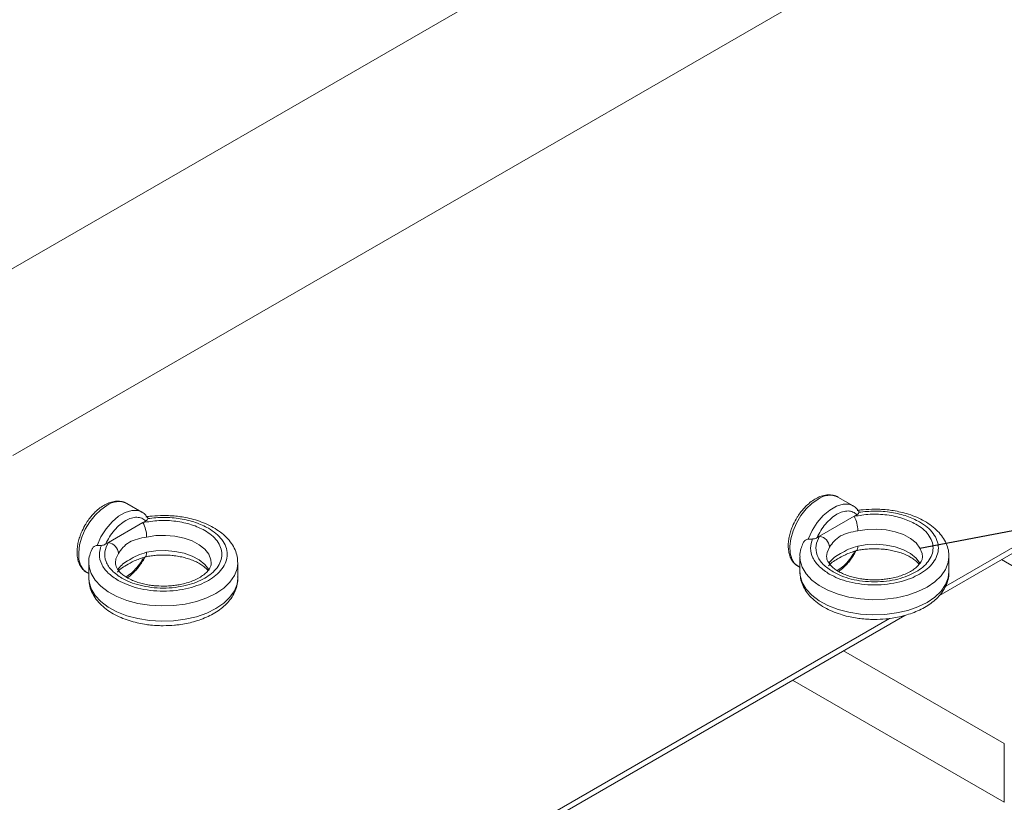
# Model space of a CAD drawing. Header units: inches. Extents: x 61 to 8431, y -6094 to -4411.
# Tile 12 of 15: x 3256 to 3389, y -5860 to -5754. Entities that reach past the tile are written whole.
import ezdxf

# ---------------------------------------------------------------- set-up
doc = ezdxf.new("R2010")
doc.units = ezdxf.units.IN
doc.header["$MEASUREMENT"] = 0
doc.layers.add('尺寸线', color=7, linetype='Continuous')

# ---------------------------------------------------------------- blocks, each defined once
blk = doc.blocks.new('QWEQ')
at = {"color": 7, "linetype": 'Continuous', "lineweight": 15}
for p, q in [((1507.71, -4368.32), (1362.62, -4452.06)), ((1373.58, -4471.06), (1518.68, -4387.31)), ((1487.27, -4477.86), (1485.23, -4476.68)), ((1391.05, -4478.71), (1389.01, -4477.53)), ((1390.98, -4478.67), (1391.05, -4478.71)), ((1487.2, -4477.82), (1487.27, -4477.86)), ((1518.68, -4477.82), (1499.81, -4488.71)), ((1391.19, -4480.13), (1391.56, -4479.91)), ((1482.75, -4481.97), (1487.41, -4479.27)), ((1487.41, -4479.27), (1487.78, -4479.06)), ((1386.52, -4482.82), (1391.19, -4480.13)), ((1482.38, -4482.18), (1482.75, -4481.97)), ((1498.95, -4489.98), (1513.52, -4481.57)), ((1386.15, -4483.03), (1386.52, -4482.82)), ((1487.53, -4484.24), (1487.69, -4483.92)), ((1391.31, -4485.1), (1391.47, -4484.78)), ((1480.09, -4484.74), (1480.09, -4486.79)), ((1500.25, -4486.79), (1500.25, -4484.74)), ((1507.36, -4485.13), (1529.12, -4497.68)), ((1383.87, -4485.59), (1383.87, -4487.65)), ((1404.03, -4487.65), (1404.03, -4485.59)), ((1479.83, -4486.03), (1480.09, -4486.18)), ((1383.61, -4486.89), (1383.87, -4487.03)), ((1383.87, -4487.65), (1383.87, -4487.76)), ((1480.09, -4486.79), (1480.09, -4486.91)), ((1368.42, -4565.31), (1494.27, -4492.68)), ((1492.22, -4493.09), (1373.58, -4561.56)), ((1507.73, -4510.02), (1485.98, -4497.47)), ((1507.73, -4517.96), (1479.1, -4501.44)), ((1507.73, -4510.02), (1507.73, -4517.96))]:
    blk.add_line(p, q, dxfattribs=at)
at = {"color": 8, "linetype": 'Continuous', "lineweight": 15}
for p, q in [((1387.85, -4486.54), (1387.87, -4486.34)), ((1484.08, -4485.68), (1484.1, -4485.49))]:
    blk.add_line(p, q, dxfattribs=at)
at = {"color": 8, "linetype": 'Continuous', "lineweight": 15, "flags": 128}
for points in [[(1482.53, -4476.95), (1481.71, -4477.52), (1480.93, -4478.28), (1480.22, -4479.18), (1479.62, -4480.18), (1479.16, -4481.24), (1478.85, -4482.3), (1478.72, -4483.32), (1478.76, -4484.24), (1478.99, -4485.04), (1479.37, -4485.66), (1479.83, -4486.03)], [(1386.31, -4477.8), (1385.49, -4478.38), (1384.71, -4479.13), (1384, -4480.03), (1383.4, -4481.03), (1382.94, -4482.09), (1382.63, -4483.15), (1382.5, -4484.17), (1382.54, -4485.1), (1382.76, -4485.89), (1383.15, -4486.51), (1383.61, -4486.89)], [(1384.99, -4483.22), (1385.51, -4482.06), (1386.2, -4480.98), (1387.01, -4480.03), (1387.89, -4479.27), (1388.8, -4478.74), (1389.68, -4478.48), (1390.49, -4478.5), (1390.98, -4478.67)], [(1481.21, -4482.37), (1481.74, -4481.21), (1482.42, -4480.12), (1483.23, -4479.17), (1484.11, -4478.42), (1485.02, -4477.89), (1485.91, -4477.63), (1486.72, -4477.65), (1487.2, -4477.82)], [(1487.91, -4481.23), (1489.17, -4481.04), (1490.47, -4481), (1491.75, -4481.11), (1492.98, -4481.36), (1494.08, -4481.75), (1495.04, -4482.27), (1495.79, -4482.88), (1496.32, -4483.56), (1496.6, -4484.29), (1496.65, -4484.76)], [(1391.69, -4482.08), (1392.95, -4481.89), (1394.24, -4481.85), (1395.53, -4481.96), (1396.75, -4482.22), (1397.86, -4482.61), (1398.81, -4483.12), (1399.57, -4483.73), (1400.1, -4484.41), (1400.38, -4485.15), (1400.43, -4485.62)], [(1400.14, -4486.55), (1400.1, -4486.47), (1399.57, -4485.79), (1398.81, -4485.18), (1397.86, -4484.67), (1396.75, -4484.27), (1395.53, -4484.02), (1394.24, -4483.91), (1392.95, -4483.95), (1391.69, -4484.14)], [(1483.69, -4484.7), (1483.77, -4484.16), (1484.1, -4483.43)], [(1487.91, -4483.29), (1487.9, -4483.5), (1487.87, -4483.68), (1487.83, -4483.81), (1487.77, -4483.89), (1487.72, -4483.92)], [(1496.37, -4485.7), (1496.32, -4485.62), (1495.79, -4484.93), (1495.04, -4484.32), (1494.08, -4483.81), (1492.98, -4483.42), (1491.75, -4483.17), (1490.47, -4483.06), (1489.17, -4483.1), (1487.91, -4483.29)], [(1387.47, -4485.55), (1387.54, -4485.01), (1387.87, -4484.29)], [(1391.69, -4484.14), (1391.68, -4484.35), (1391.65, -4484.53), (1391.61, -4484.66), (1391.54, -4484.74), (1391.49, -4484.77)], [(1500.25, -4484.74), (1500.16, -4485.53), (1499.8, -4486.45), (1499.2, -4487.32), (1498.35, -4488.13), (1497.3, -4488.85), (1496.05, -4489.46), (1494.66, -4489.95), (1493.14, -4490.29), (1491.55, -4490.5), (1489.92, -4490.55), (1488.29, -4490.45), (1486.72, -4490.2), (1485.24, -4489.81), (1483.88, -4489.28), (1482.69, -4488.64), (1481.7, -4487.89), (1480.93, -4487.06), (1480.4, -4486.17), (1480.13, -4485.24), (1480.09, -4484.77)], [(1404.03, -4485.59), (1403.93, -4486.38), (1403.58, -4487.3), (1402.97, -4488.18), (1402.13, -4488.98), (1401.07, -4489.7), (1399.83, -4490.31), (1398.43, -4490.8), (1396.92, -4491.15), (1395.32, -4491.35), (1393.69, -4491.4), (1392.07, -4491.3), (1390.5, -4491.05), (1389.01, -4490.66), (1387.66, -4490.13), (1386.47, -4489.49), (1385.48, -4488.74), (1384.71, -4487.91), (1384.18, -4487.02), (1383.9, -4486.09), (1383.87, -4485.62)], [(1383.87, -4487.76), (1383.9, -4488.15), (1384.18, -4489.08), (1384.71, -4489.97), (1385.48, -4490.8), (1386.47, -4491.55), (1387.66, -4492.19), (1389.01, -4492.72), (1390.5, -4493.11), (1392.07, -4493.36), (1393.69, -4493.46), (1395.32, -4493.41), (1396.92, -4493.2), (1398.43, -4492.86), (1399.83, -4492.37), (1401.07, -4491.76), (1402.13, -4491.04), (1402.97, -4490.23), (1403.58, -4489.36), (1403.93, -4488.44), (1404.03, -4487.65)], [(1480.09, -4486.91), (1480.13, -4487.3), (1480.4, -4488.23), (1480.93, -4489.12), (1481.7, -4489.95), (1482.69, -4490.7), (1483.88, -4491.34), (1485.24, -4491.87), (1486.72, -4492.26), (1488.29, -4492.51), (1489.92, -4492.61), (1491.55, -4492.56), (1493.14, -4492.35), (1494.66, -4492), (1496.05, -4491.52), (1497.3, -4490.91), (1498.35, -4490.19), (1499.2, -4489.38), (1499.8, -4488.51), (1500.16, -4487.59), (1500.25, -4486.79)]]:
    blk.add_lwpolyline(points, dxfattribs=at)
at = {"color": 7, "linetype": 'Continuous', "lineweight": 15}
for centre, radius, start, end in [((1387.89, -4479.95), 2.67, 65.1289, 126.1729), ((1484.11, -4479.1), 2.67, 65.1291, 126.1727), ((1483.77, -4481.25), 4.15, 0.3028, 28.47), ((1387.54, -4482.1), 4.15, 0.3026, 28.4703), ((1482.45, -4483.59), 1.65, 5.5815, 79.7187), ((1386.23, -4484.45), 1.65, 5.5817, 79.7186)]:
    blk.add_arc(centre, radius, start, end, dxfattribs=at)
for points, knots in [([(1389.05, -4477.56), (1389.05, -4477.56), (1388.85, -4477.4), (1388.38, -4477.26), (1387.67, -4477.19), (1386.93, -4477.31), (1386.23, -4477.59), (1385.53, -4478.01), (1384.92, -4478.5), (1384.41, -4479.02), (1383.96, -4479.55), (1383.62, -4480.05), (1383.41, -4480.38), (1383.35, -4480.5)], [0, 0, 0, 0, 0.003086, 0.124016, 0.240279, 0.357633, 0.472056, 0.579944, 0.695288, 0.781538, 0.857425, 0.951911, 1, 1, 1, 1]), ([(1485.27, -4476.71), (1485.27, -4476.7), (1485.08, -4476.55), (1484.6, -4476.41), (1483.89, -4476.33), (1483.16, -4476.46), (1482.45, -4476.74), (1481.76, -4477.15), (1481.15, -4477.65), (1480.63, -4478.17), (1480.19, -4478.7), (1479.84, -4479.19), (1479.64, -4479.53), (1479.57, -4479.65)], [0, 0, 0, 0, 0.003087, 0.124016, 0.240279, 0.357633, 0.472056, 0.579944, 0.695288, 0.781538, 0.857425, 0.951911, 1, 1, 1, 1]), ([(1482.38, -4482.18), (1482.54, -4481.85), (1482.87, -4481.19), (1483.54, -4480.29), (1484.29, -4479.53), (1485.08, -4478.97), (1485.87, -4478.62), (1486.61, -4478.51), (1487.28, -4478.64), (1487.62, -4478.92), (1487.78, -4479.06)], [0, 0, 0, 0, 0.123199, 0.25, 0.376802, 0.5, 0.623198, 0.75, 0.876801, 1, 1, 1, 1]), ([(1488.02, -4478.58), (1487.95, -4478.48), (1487.76, -4478.19), (1487.46, -4477.93), (1487.22, -4477.84), (1487.18, -4477.82)], [0, 0, 0, 0, 0.30846, 0.889313, 1, 1, 1, 1]), ([(1490.17, -4478.31), (1489.66, -4478.32), (1488.95, -4478.34), (1488.16, -4478.43), (1487.89, -4478.47), (1487.82, -4478.49)], [0, 0, 0, 0, 0.641971, 0.903482, 1, 1, 1, 1]), ([(1488.03, -4478.56), (1488.03, -4478.56), (1488.07, -4478.59), (1488.07, -4478.65), (1488.06, -4478.72), (1488.06, -4478.72)], [0, 0, 0, 0, 0.0196273, 0.8924402, 1, 1, 1, 1]), ([(1488.06, -4478.72), (1488.78, -4478.65), (1490.25, -4478.5), (1492.49, -4478.7), (1494.6, -4479.19), (1495.72, -4479.76), (1496.28, -4480.03)], [0, 0, 0, 0, 0.245795, 0.5, 0.754203, 1, 1, 1, 1]), ([(1500.24, -4484.74), (1500.23, -4484.45), (1500.2, -4483.84), (1499.9, -4482.94), (1499.41, -4482.06), (1498.74, -4481.26), (1497.92, -4480.54), (1496.96, -4479.91), (1495.91, -4479.4), (1494.83, -4478.99), (1493.76, -4478.7), (1492.78, -4478.51), (1491.83, -4478.38), (1490.98, -4478.32), (1490.4, -4478.31), (1490.17, -4478.31)], [0, 0, 0, 0, 0.078236, 0.163392, 0.25054, 0.339498, 0.429005, 0.51767, 0.60429, 0.687779, 0.764774, 0.832298, 0.888009, 0.954271, 1, 1, 1, 1]), ([(1386.15, -4483.03), (1386.32, -4482.71), (1386.65, -4482.04), (1387.32, -4481.14), (1388.07, -4480.38), (1388.86, -4479.82), (1389.64, -4479.47), (1390.39, -4479.37), (1391.06, -4479.49), (1391.39, -4479.77), (1391.56, -4479.91)], [0, 0, 0, 0, 0.123198, 0.25, 0.376801, 0.5, 0.623198, 0.75, 0.876802, 1, 1, 1, 1]), ([(1391.79, -4479.43), (1391.73, -4479.33), (1391.54, -4479.05), (1391.24, -4478.78), (1391, -4478.69), (1390.96, -4478.68)], [0, 0, 0, 0, 0.308458, 0.889308, 1, 1, 1, 1]), ([(1399.55, -4481.18), (1398.98, -4480.9), (1397.83, -4480.34), (1395.66, -4479.89), (1393.36, -4479.77), (1391.9, -4480.01), (1391.19, -4480.13)], [0, 0, 0, 0, 0.244844, 0.5, 0.755156, 1, 1, 1, 1]), ([(1391.56, -4479.91), (1391.64, -4479.86), (1391.78, -4479.76), (1391.82, -4479.63), (1391.84, -4479.58)], [0, 0, 0, 0, 0.554406, 1, 1, 1, 1]), ([(1393.95, -4479.16), (1393.44, -4479.18), (1392.72, -4479.2), (1391.94, -4479.28), (1391.67, -4479.33), (1391.59, -4479.34)], [0, 0, 0, 0, 0.641967, 0.903481, 1, 1, 1, 1]), ([(1391.81, -4479.42), (1391.81, -4479.42), (1391.85, -4479.44), (1391.85, -4479.51), (1391.84, -4479.57), (1391.84, -4479.58)], [0, 0, 0, 0, 0.0196233, 0.8924455, 1, 1, 1, 1]), ([(1391.84, -4479.58), (1392.56, -4479.5), (1394.03, -4479.35), (1396.27, -4479.56), (1398.37, -4480.05), (1399.5, -4480.61), (1400.06, -4480.89)], [0, 0, 0, 0, 0.245795, 0.5, 0.754203, 1, 1, 1, 1]), ([(1404.02, -4485.59), (1404, -4485.3), (1403.98, -4484.69), (1403.68, -4483.79), (1403.19, -4482.92), (1402.52, -4482.11), (1401.69, -4481.39), (1400.74, -4480.77), (1399.69, -4480.25), (1398.6, -4479.85), (1397.53, -4479.55), (1396.56, -4479.36), (1395.61, -4479.24), (1394.75, -4479.17), (1394.18, -4479.16), (1393.95, -4479.16)], [0, 0, 0, 0, 0.078236, 0.163392, 0.25054, 0.339498, 0.429005, 0.51767, 0.60429, 0.687778, 0.764774, 0.832298, 0.888009, 0.954271, 1, 1, 1, 1]), ([(1479.57, -4479.65), (1479.39, -4479.97), (1479.15, -4480.44), (1478.88, -4481.14), (1478.69, -4481.74), (1478.55, -4482.44), (1478.49, -4483.14), (1478.52, -4483.83), (1478.65, -4484.49), (1478.9, -4485.1), (1479.28, -4485.62), (1479.63, -4485.95), (1479.87, -4486.04), (1479.91, -4486.06)], [0, 0, 0, 0, 0.133693, 0.18782, 0.27667, 0.367308, 0.463184, 0.56197, 0.663136, 0.766271, 0.871775, 0.981859, 1, 1, 1, 1]), ([(1495.77, -4480.33), (1495.21, -4480.05), (1494.05, -4479.49), (1491.88, -4479.04), (1489.58, -4478.92), (1488.12, -4479.16), (1487.41, -4479.27)], [0, 0, 0, 0, 0.244844, 0.5, 0.755156, 1, 1, 1, 1]), ([(1487.78, -4479.06), (1487.86, -4479.01), (1488.01, -4478.91), (1488.05, -4478.78), (1488.06, -4478.72)], [0, 0, 0, 0, 0.5544, 1, 1, 1, 1]), ([(1383.35, -4480.5), (1383.17, -4480.83), (1382.92, -4481.29), (1382.66, -4481.99), (1382.47, -4482.59), (1382.33, -4483.29), (1382.27, -4483.99), (1382.3, -4484.69), (1382.43, -4485.34), (1382.68, -4485.95), (1383.06, -4486.47), (1383.41, -4486.81), (1383.65, -4486.9), (1383.68, -4486.91)], [0, 0, 0, 0, 0.133693, 0.18782, 0.27667, 0.367308, 0.463183, 0.56197, 0.663136, 0.76627, 0.871775, 0.981859, 1, 1, 1, 1]), ([(1400.06, -4480.89), (1400.41, -4481.11), (1401.14, -4481.58), (1401.93, -4482.43), (1402.47, -4483.39), (1402.65, -4484.41), (1402.46, -4485.43), (1401.94, -4486.39), (1401.13, -4487.24), (1400.09, -4487.96), (1398.85, -4488.56), (1397.38, -4489.02), (1395.72, -4489.33), (1393.95, -4489.43), (1392.18, -4489.33), (1390.52, -4489.02), (1389.04, -4488.56), (1388.23, -4488.14), (1387.84, -4487.94)], [0, 0, 0, 0, 0.0582581, 0.1200054, 0.18432, 0.2499996, 0.3156792, 0.3799942, 0.4417419, 0.5, 0.558258, 0.6200058, 0.6843208, 0.7500004, 0.81568, 0.8799946, 0.9417419, 1, 1, 1, 1]), ([(1388.35, -4487.64), (1388.71, -4487.83), (1389.45, -4488.21), (1390.8, -4488.64), (1392.32, -4488.92), (1393.95, -4489.02), (1395.57, -4488.92), (1397.09, -4488.64), (1398.44, -4488.21), (1399.58, -4487.66), (1400.53, -4487), (1401.27, -4486.23), (1401.76, -4485.35), (1401.92, -4484.41), (1401.76, -4483.47), (1401.27, -4482.6), (1400.54, -4481.81), (1399.87, -4481.39), (1399.55, -4481.18)], [0, 0, 0, 0, 0.058258, 0.120005, 0.18432, 0.25, 0.31568, 0.379994, 0.441742, 0.5, 0.558258, 0.620006, 0.68432, 0.75, 0.81568, 0.879995, 0.941742, 1, 1, 1, 1]), ([(1496.28, -4480.03), (1496.63, -4480.26), (1497.36, -4480.73), (1498.16, -4481.58), (1498.69, -4482.54), (1498.87, -4483.56), (1498.69, -4484.58), (1498.16, -4485.54), (1497.35, -4486.39), (1496.31, -4487.1), (1495.07, -4487.7), (1493.6, -4488.17), (1491.94, -4488.48), (1490.17, -4488.58), (1488.4, -4488.48), (1486.74, -4488.17), (1485.26, -4487.71), (1484.45, -4487.29), (1484.06, -4487.09)], [0, 0, 0, 0, 0.0582581, 0.1200053, 0.18432, 0.2499996, 0.3156791, 0.3799943, 0.4417421, 0.5000001, 0.5582582, 0.6200057, 0.6843207, 0.7500005, 0.81568, 0.8799946, 0.941742, 1, 1, 1, 1]), ([(1484.1, -4483.43), (1484.28, -4483.16), (1484.66, -4482.62), (1485.56, -4481.88), (1486.64, -4481.48), (1487.49, -4481.31), (1487.91, -4481.23)], [0, 0, 0, 0, 0.250228, 0.500164, 0.749502, 1, 1, 1, 1]), ([(1484.57, -4486.79), (1484.93, -4486.98), (1485.67, -4487.36), (1487.03, -4487.79), (1488.55, -4488.07), (1490.17, -4488.16), (1491.79, -4488.07), (1493.32, -4487.79), (1494.66, -4487.36), (1495.8, -4486.81), (1496.75, -4486.15), (1497.49, -4485.38), (1497.98, -4484.5), (1498.15, -4483.56), (1497.98, -4482.62), (1497.49, -4481.74), (1496.76, -4480.96), (1496.09, -4480.53), (1495.77, -4480.33)], [0, 0, 0, 0, 0.058258, 0.120006, 0.18432, 0.25, 0.31568, 0.379994, 0.441742, 0.5, 0.558258, 0.620006, 0.68432, 0.75, 0.81568, 0.879995, 0.941742, 1, 1, 1, 1]), ([(1387.87, -4484.29), (1388.06, -4484.01), (1388.44, -4483.47), (1389.33, -4482.73), (1390.41, -4482.33), (1391.26, -4482.16), (1391.69, -4482.08)], [0, 0, 0, 0, 0.250228, 0.500164, 0.749501, 1, 1, 1, 1]), ([(1480.48, -4482.93), (1480.55, -4482.81), (1480.68, -4482.58), (1480.96, -4482.41), (1481.14, -4482.38), (1481.21, -4482.37)], [0, 0, 0, 0, 0.388015, 0.773195, 1, 1, 1, 1]), ([(1481.79, -4482.34), (1481.7, -4482.35), (1481.51, -4482.35), (1481.32, -4482.36), (1481.23, -4482.37), (1481.21, -4482.37)], [0, 0, 0, 0, 0.456692, 0.912865, 1, 1, 1, 1]), ([(1484.06, -4487.09), (1483.58, -4486.77), (1482.61, -4486.11), (1481.76, -4484.9), (1481.41, -4483.61), (1481.66, -4482.76), (1481.79, -4482.34)], [0, 0, 0, 0, 0.2457967, 0.5, 0.7542049, 1, 1, 1, 1]), ([(1481.79, -4482.34), (1481.89, -4482.33), (1482.08, -4482.31), (1482.27, -4482.24), (1482.36, -4482.19), (1482.38, -4482.18)], [0, 0, 0, 0, 0.439857, 0.87771, 1, 1, 1, 1]), ([(1482.75, -4481.97), (1482.54, -4482.38), (1482.13, -4483.22), (1482.33, -4484.55), (1483.11, -4485.8), (1484.09, -4486.47), (1484.57, -4486.79)], [0, 0, 0, 0, 0.2448442, 0.5000003, 0.7551566, 1, 1, 1, 1]), ([(1384.26, -4483.78), (1384.17, -4484.03), (1383.95, -4484.58), (1383.84, -4485.21), (1383.88, -4485.58), (1383.88, -4485.63)], [0, 0, 0, 0, 0.419472, 0.916172, 1, 1, 1, 1]), ([(1384.26, -4483.78), (1384.32, -4483.66), (1384.45, -4483.43), (1384.73, -4483.26), (1384.92, -4483.23), (1384.99, -4483.22)], [0, 0, 0, 0, 0.3880144, 0.7731947, 1, 1, 1, 1]), ([(1385.57, -4483.2), (1385.47, -4483.2), (1385.28, -4483.21), (1385.09, -4483.22), (1385, -4483.22), (1384.99, -4483.22)], [0, 0, 0, 0, 0.4566926, 0.9128661, 1, 1, 1, 1]), ([(1387.84, -4487.94), (1387.36, -4487.62), (1386.38, -4486.97), (1385.53, -4485.75), (1385.18, -4484.46), (1385.44, -4483.61), (1385.57, -4483.2)], [0, 0, 0, 0, 0.2457967, 0.5, 0.7542049, 1, 1, 1, 1]), ([(1385.57, -4483.2), (1385.66, -4483.19), (1385.86, -4483.17), (1386.04, -4483.09), (1386.13, -4483.04), (1386.15, -4483.03)], [0, 0, 0, 0, 0.439854, 0.877703, 1, 1, 1, 1]), ([(1386.52, -4482.82), (1386.32, -4483.23), (1385.91, -4484.07), (1386.11, -4485.4), (1386.89, -4486.65), (1387.87, -4487.32), (1388.35, -4487.64)], [0, 0, 0, 0, 0.244844, 0.5, 0.755156, 1, 1, 1, 1]), ([(1480.49, -4482.93), (1480.39, -4483.18), (1480.18, -4483.73), (1480.06, -4484.36), (1480.1, -4484.72), (1480.11, -4484.78)], [0, 0, 0, 0, 0.419473, 0.916171, 1, 1, 1, 1]), ([(1483.97, -4485.96), (1484.1, -4485.82), (1484.33, -4485.55), (1485.2, -4485.01), (1486.28, -4484.39), (1487.2, -4484.08), (1487.71, -4483.92)], [0, 0, 0, 0, 0.253826, 0.462206, 0.703239, 1, 1, 1, 1]), ([(1487.91, -4483.29), (1487.49, -4483.42), (1486.64, -4483.69), (1485.56, -4484.33), (1484.66, -4484.83), (1484.28, -4485.27), (1484.1, -4485.49)], [0, 0, 0, 0, 0.250498, 0.499836, 0.749772, 1, 1, 1, 1]), ([(1487.72, -4483.92), (1487.77, -4483.91), (1488.02, -4483.84), (1488.53, -4483.77), (1489.3, -4483.68), (1490.27, -4483.65), (1491.16, -4483.69), (1491.99, -4483.79), (1492.67, -4483.92), (1493.43, -4484.11), (1494.16, -4484.36), (1494.82, -4484.67), (1495.4, -4485.01), (1495.89, -4485.38), (1496.11, -4485.63), (1496.22, -4485.75)], [0, 0, 0, 0, 0.016087, 0.080995, 0.152093, 0.241737, 0.359804, 0.407821, 0.486574, 0.566887, 0.651347, 0.737497, 0.824471, 0.911949, 1, 1, 1, 1]), ([(1387.74, -4486.82), (1387.87, -4486.67), (1388.11, -4486.4), (1388.98, -4485.86), (1390.06, -4485.24), (1390.98, -4484.94), (1391.49, -4484.77)], [0, 0, 0, 0, 0.253826, 0.462206, 0.70324, 1, 1, 1, 1]), ([(1391.69, -4484.14), (1391.26, -4484.27), (1390.41, -4484.54), (1389.33, -4485.18), (1388.44, -4485.69), (1388.06, -4486.12), (1387.87, -4486.34)], [0, 0, 0, 0, 0.250499, 0.499836, 0.749772, 1, 1, 1, 1]), ([(1389.1, -4487.58), (1389.1, -4487.58), (1389.34, -4487.44), (1389.73, -4487.09), (1390.25, -4486.57), (1390.69, -4486.04), (1391.04, -4485.55), (1391.24, -4485.21), (1391.31, -4485.1)], [0, 0, 0, 0, 0.002205, 0.27619, 0.481069, 0.661329, 0.885771, 1, 1, 1, 1]), ([(1391.49, -4484.77), (1391.54, -4484.76), (1391.8, -4484.7), (1392.31, -4484.62), (1393.08, -4484.53), (1394.05, -4484.5), (1394.93, -4484.54), (1395.76, -4484.65), (1396.45, -4484.77), (1397.21, -4484.96), (1397.93, -4485.22), (1398.6, -4485.52), (1399.18, -4485.87), (1399.66, -4486.24), (1399.88, -4486.48), (1399.99, -4486.61)], [0, 0, 0, 0, 0.016086, 0.080995, 0.152093, 0.241737, 0.359804, 0.40782, 0.486574, 0.566886, 0.651347, 0.737497, 0.824471, 0.911949, 1, 1, 1, 1]), ([(1490.17, -4487.87), (1489.76, -4487.85), (1489.18, -4487.84), (1488.35, -4487.74), (1487.67, -4487.61), (1486.91, -4487.42), (1486.18, -4487.16), (1485.52, -4486.86), (1484.93, -4486.51), (1484.46, -4486.14), (1484.1, -4485.76), (1483.85, -4485.39), (1483.71, -4485.04), (1483.7, -4484.83), (1483.7, -4484.72)], [0, 0, 0, 0, 0.112306, 0.15798, 0.232891, 0.309283, 0.389624, 0.471571, 0.554299, 0.637511, 0.72174, 0.808458, 0.901722, 1, 1, 1, 1]), ([(1485.32, -4486.73), (1485.32, -4486.73), (1485.56, -4486.58), (1485.95, -4486.23), (1486.47, -4485.72), (1486.91, -4485.19), (1487.26, -4484.7), (1487.47, -4484.36), (1487.53, -4484.24)], [0, 0, 0, 0, 0.002203, 0.276191, 0.48107, 0.661329, 0.885771, 1, 1, 1, 1]), ([(1496.64, -4484.75), (1496.65, -4484.76), (1496.66, -4484.91), (1496.59, -4485.17), (1496.37, -4485.6), (1496.02, -4486.02), (1495.52, -4486.44), (1494.88, -4486.83), (1494.14, -4487.17), (1493.33, -4487.45), (1492.55, -4487.64), (1491.81, -4487.76), (1491.04, -4487.85), (1490.48, -4487.86), (1490.17, -4487.87)], [0, 0, 0, 0, 0.012396, 0.133884, 0.232562, 0.328091, 0.422562, 0.516178, 0.608771, 0.697857, 0.78324, 0.845591, 0.913888, 1, 1, 1, 1]), ([(1393.95, -4488.72), (1393.54, -4488.71), (1392.96, -4488.69), (1392.13, -4488.59), (1391.45, -4488.47), (1390.69, -4488.27), (1389.96, -4488.02), (1389.29, -4487.71), (1388.71, -4487.37), (1388.24, -4487), (1387.87, -4486.62), (1387.63, -4486.24), (1387.48, -4485.89), (1387.48, -4485.68), (1387.47, -4485.57)], [0, 0, 0, 0, 0.1123061, 0.15798, 0.2328908, 0.3092829, 0.3896242, 0.4715707, 0.5542992, 0.6375112, 0.7217396, 0.8084579, 0.9017219, 1, 1, 1, 1]), ([(1400.42, -4485.6), (1400.42, -4485.62), (1400.44, -4485.77), (1400.36, -4486.03), (1400.15, -4486.45), (1399.8, -4486.87), (1399.3, -4487.29), (1398.66, -4487.68), (1397.92, -4488.02), (1397.11, -4488.3), (1396.33, -4488.49), (1395.59, -4488.61), (1394.82, -4488.7), (1394.26, -4488.71), (1393.95, -4488.72)], [0, 0, 0, 0, 0.012396, 0.133884, 0.232562, 0.328091, 0.422562, 0.516178, 0.608771, 0.697857, 0.78324, 0.845591, 0.913888, 1, 1, 1, 1]), ([(1490.17, -4493.22), (1490.68, -4493.21), (1491.4, -4493.19), (1492.44, -4493.07), (1493.31, -4492.92), (1494.3, -4492.69), (1495.3, -4492.37), (1496.26, -4491.97), (1497.18, -4491.48), (1498.01, -4490.91), (1498.75, -4490.26), (1499.36, -4489.53), (1499.84, -4488.72), (1500.15, -4487.84), (1500.28, -4487.13), (1500.23, -4486.72), (1500.22, -4486.63)], [0, 0, 0, 0, 0.0979914, 0.1379093, 0.2037498, 0.2714812, 0.3435536, 0.4181352, 0.4945984, 0.572494, 0.6514422, 0.7311113, 0.8113303, 0.8923749, 0.9753619, 1, 1, 1, 1]), ([(1383.89, -4487.79), (1383.9, -4488.03), (1383.93, -4488.59), (1384.22, -4489.44), (1384.7, -4490.32), (1385.37, -4491.12), (1386.2, -4491.84), (1387.15, -4492.47), (1388.2, -4492.98), (1389.29, -4493.39), (1390.36, -4493.68), (1391.34, -4493.87), (1392.29, -4494), (1393.14, -4494.06), (1393.71, -4494.07), (1393.95, -4494.07)], [0, 0, 0, 0, 0.065714, 0.152026, 0.240357, 0.330524, 0.421247, 0.511117, 0.598914, 0.683537, 0.761578, 0.830021, 0.886488, 0.95365, 1, 1, 1, 1]), ([(1393.95, -4494.07), (1394.46, -4494.06), (1395.17, -4494.04), (1396.21, -4493.92), (1397.08, -4493.78), (1398.08, -4493.54), (1399.07, -4493.22), (1400.04, -4492.82), (1400.95, -4492.34), (1401.79, -4491.77), (1402.52, -4491.11), (1403.14, -4490.38), (1403.62, -4489.57), (1403.92, -4488.69), (1404.06, -4487.98), (1404.01, -4487.58), (1404, -4487.48)], [0, 0, 0, 0, 0.097992, 0.13791, 0.20375, 0.271481, 0.343554, 0.418135, 0.494599, 0.572494, 0.651442, 0.731111, 0.81133, 0.892375, 0.975362, 1, 1, 1, 1]), ([(1480.11, -4486.94), (1480.13, -4487.18), (1480.15, -4487.74), (1480.44, -4488.59), (1480.92, -4489.47), (1481.6, -4490.27), (1482.42, -4490.99), (1483.38, -4491.61), (1484.42, -4492.13), (1485.51, -4492.53), (1486.58, -4492.83), (1487.56, -4493.02), (1488.51, -4493.14), (1489.36, -4493.21), (1489.94, -4493.22), (1490.17, -4493.22)], [0, 0, 0, 0, 0.065714, 0.152026, 0.240357, 0.330524, 0.421247, 0.511117, 0.598914, 0.683537, 0.761578, 0.830021, 0.886488, 0.95365, 1, 1, 1, 1])]:
    blk.add_open_spline(points, degree=3, knots=knots, dxfattribs=at)
at = {"color": 8, "linetype": 'Continuous', "lineweight": 15}
for points, knots in [([(1487.5, -4483.99), (1487.42, -4484.14), (1487.17, -4484.63), (1486.61, -4485.36), (1485.87, -4486.13), (1485.34, -4486.48), (1485.08, -4486.65)], [0, 0, 0, 0, 0.130413, 0.423046, 0.71568, 1, 1, 1, 1]), ([(1391.28, -4484.85), (1391.2, -4485), (1390.95, -4485.48), (1390.39, -4486.21), (1389.64, -4486.98), (1389.12, -4487.33), (1388.86, -4487.5)], [0, 0, 0, 0, 0.130412, 0.423047, 0.715681, 1, 1, 1, 1])]:
    blk.add_open_spline(points, degree=3, knots=knots, dxfattribs=at)
at = {"layer": '尺寸线', "color": 3}
blk.add_line((1496.32, -4483.56), (1566.29, -4470.24), dxfattribs=at)

msp = doc.modelspace()

# ---------------------------------------------------------------- block references
msp.add_blockref('QWEQ', (1881.2927, -1342.0191))

doc.saveas('drawing.dxf')
